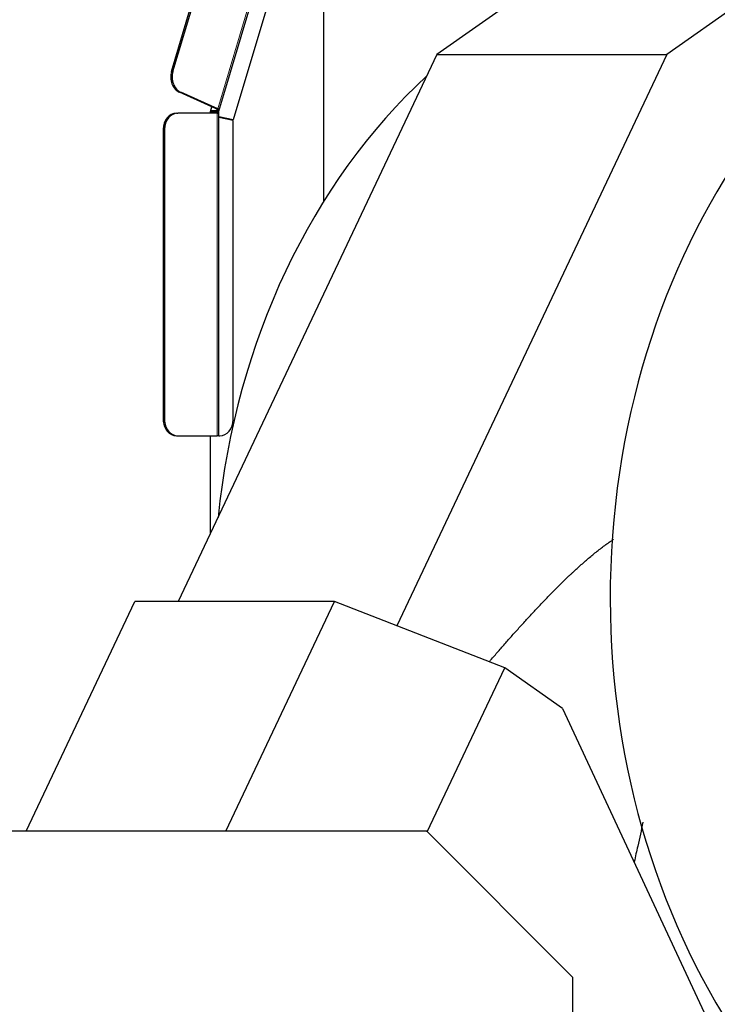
# Model space of a CAD drawing. Header units: inches. Extents: x 0 to 23760, y -13 to 16800.
# Tile 140 of 222: x 11854 to 12283, y 7576 to 8182. Entities that reach past the tile are written whole.
import ezdxf

# ---------------------------------------------------------------- set-up
doc = ezdxf.new("R2010")
doc.units = ezdxf.units.IN
doc.layers.add('254', color=7, linetype='Continuous', true_color=0xffffff)
doc.styles.add('latin_extended', font='simplex.shx')
doc.dimstyles.get("Standard").update_dxf_attribs({"dimtxt": 0.18, "dimasz": 0.18, "dimexe": 0.18, "dimexo": 0.0625, "dimgap": 0.09, "dimtad": 0, "dimtih": 1, "dimtoh": 1, "dimdec": 4, "dimzin": 0, "dimdsep": 46, "dimtxsty": 'Standard', "dimcen": 0.09, "dimadec": 0, "dimazin": 0, "dimtfac": 1, "dimtdec": 4, "dimtofl": 0, "dimtmove": 0, "dimatfit": 3, "dimfxl": 1, "dimtolj": 1, "dimtzin": 0, "dimarcsym": 0})

# ---------------------------------------------------------------- blocks, each defined once
blk = doc.blocks.new('_U0')
at = {"layer": '254', "color": 3, "linetype": 'Continuous', "lineweight": 13, "transparency": 16777216}
for p, q in [((12221.63, 8376.11), (13854, 8376.11)), ((13814, 8236.11), (13814, 6000.1)), ((11680.8, 5860.1), (13854, 5860.1))]:
    blk.add_line(p, q, dxfattribs=at)
at = {"layer": '254', "color": 3, "transparency": 16777216}
for points in [[(13837.33, 8236.11), (13790.67, 8236.11), (13814, 8376.11)], [(13790.67, 6000.1), (13837.33, 6000.1), (13814, 5860.1)]]:
    blk.add_solid(points, dxfattribs=at)
at = {"layer": 'Defpoints', "color": 0, "transparency": 16777216}
for p in [(12181.63, 8376.11), (11640.8, 5860.1), (13814, 5860.1)]:
    blk.add_point(p, dxfattribs=at)
at = {"layer": '254', "color": 2, "lineweight": 13, "transparency": 16777216, "insert": (13604, 6888.11), "char_height": 140, "attachment_point": 1, "rotation": 90, "style": 'latin_extended'}
blk.add_mtext('\\A1;2516', dxfattribs=at)

msp = doc.modelspace()

# ---------------------------------------------------------------- linework, layer by layer
at = {"layer": '254', "color": 110, "linetype": 'Continuous', "lineweight": 13}
for p, q in [((11975.599, 8127.594), (12031.289, 8314.382)), ((11947.135, 8150.501), (11947.995, 8150.501)), ((11952.031, 8137.684), (11952.891, 8137.684)), ((11974.934, 8127.252), (11974.996, 8127.46)), ((11975.206, 7926.102), (11975.206, 8124.877)), ((11941.989, 8114.877), (11942.85, 8114.877)), ((11941.989, 7936.102), (11942.85, 7936.102))]:
    msp.add_line(p, q, dxfattribs=at)
at = {"layer": '254', "color": 2, "linetype": 'Continuous', "lineweight": 25}
for p, q in [((11976.341, 8126.144), (12032.464, 8314.382)), ((12040.707, 8318.1), (12040.707, 8070.295)), ((11947.135, 8150.501), (11994.034, 8307.802)), ((11947.995, 8150.501), (11994.894, 8307.802)), ((12036.682, 8293.699), (11985.08, 8120.625)), ((12285.864, 8284.443), (12110.588, 8160.905)), ((12427.458, 8284.443), (12252.181, 8160.905)), ((12110.588, 8160.905), (11951.275, 7824.048)), ((12252.181, 8160.905), (12085.811, 7809.125)), ((12110.588, 8160.905), (12252.181, 8160.905)), ((11971.977, 8128.822), (11952.031, 8137.684)), ((11975.599, 8127.594), (11952.891, 8137.684)), ((11971.069, 8125.778), (11971.977, 8128.822)), ((11971.136, 8126.003), (11975.869, 8126.003)), ((11971.289, 8126.516), (11976.029, 8126.516)), ((11974.738, 8127.594), (11971.977, 8128.822)), ((11974.934, 8127.252), (11976.249, 8127.252)), ((11976.029, 8126.516), (11976.249, 8127.252)), ((11950.181, 8124.877), (11951.041, 8124.877)), ((11975.206, 8124.877), (11951.041, 8124.877)), ((11971.069, 8124.877), (11971.069, 8125.778)), ((11975.906, 8125.661), (11971.069, 8125.661)), ((11975.206, 8124.877), (11975.906, 8124.877)), ((11976.272, 8125.661), (11975.906, 8125.661)), ((11975.906, 8124.877), (11975.906, 8125.661)), ((11976.272, 7926.102), (11976.272, 8125.661)), ((11985.08, 8120.625), (11976.272, 8122.521)), ((11984.22, 8120.625), (11976.272, 8122.336)), ((11985.031, 8120.283), (11976.272, 8122.168)), ((11984.22, 8120.625), (11985.08, 8120.625)), ((11985.031, 7936.102), (11985.031, 8120.283)), ((11941.989, 8114.877), (11941.989, 7936.102)), ((11942.85, 8114.877), (11942.85, 7936.102)), ((11950.181, 7926.102), (11951.041, 7926.102)), ((11951.041, 7926.102), (11975.206, 7926.102)), ((11971.069, 7865.899), (11971.069, 7926.102)), ((11976.272, 7926.102), (11975.206, 7926.102)), ((11976.272, 7926.102), (11976.839, 7926.102)), ((11857.593, 7682.602), (11924.487, 7824.045)), ((12047.511, 7824.045), (11924.487, 7824.045)), ((11980.617, 7682.602), (12047.511, 7824.045)), ((12152.404, 7783.166), (12047.511, 7824.045)), ((12104.668, 7682.232), (12152.404, 7783.166)), ((12188.001, 7758.077), (12152.404, 7783.166)), ((12188.001, 7758.077), (12280.656, 7559.378)), ((12104.298, 7682.602), (11839.803, 7682.602)), ((12194.298, 7592.602), (12104.298, 7682.602)), ((12194.298, 7341.613), (12194.298, 7592.602))]:
    msp.add_line(p, q, dxfattribs=at)
for centre, major_axis, ratio, start_param, end_param in [((12569.941, 7826.102), (0, -430.5), 0.819152, 3.2347167, 6.0565507), ((11954.832, 8147.081), (0, -10), 0.819152, 4.3633231, 5.9341195), ((11955.693, 8147.081), (0, -10), 0.819152, 4.3633231, 5.9341195), ((12303.663, 7826.102), (0, 403.334), 0.819152, 0.6474626, 1.4470961), ((11974.165, 8127.594), (-0.958, 0.286), 0.1961747, 2.5596281, 4.1304245), ((11974.165, 8127.594), (2.396, -0.714), 0.1961747, 0.577315, 0.9888318), ((11973.945, 8126.858), (2.396, -0.714), 0.1961747, 5.7012208, 6.8605003), ((11950.181, 8114.877), (0, 10), 0.819152, 0, 1.5707963), ((11951.041, 8114.877), (0, 10), 0.819152, 0, 1.5707963), ((11950.181, 7936.102), (0, 10), 0.819152, 1.5707963, 3.1415927), ((11951.041, 7936.102), (0, 10), 0.819152, 1.5707963, 3.1415927), ((11976.839, 7936.102), (0, 10), 0.819152, 3.1415927, 4.712389)]:
    msp.add_ellipse(centre, major_axis=major_axis, ratio=ratio, start_param=start_param, end_param=end_param, dxfattribs=at)
for points, knots in [([(12142.974, 7787.107), (12143.411, 7787.617), (12143.849, 7788.127), (12145.818, 7790.416), (12147.354, 7792.192), (12150.434, 7795.732), (12151.978, 7797.496), (12155.076, 7801.013), (12156.63, 7802.765), (12158.968, 7805.384), (12159.749, 7806.255), (12161.314, 7807.994), (12162.098, 7808.861), (12164.452, 7811.458), (12166.028, 7813.181), (12169.191, 7816.609), (12170.779, 7818.315), (12173.968, 7821.706), (12175.57, 7823.392), (12178.789, 7826.74), (12180.406, 7828.403), (12183.659, 7831.703), (12185.294, 7833.34), (12188.586, 7836.584), (12190.242, 7838.191), (12192.328, 7840.178), (12192.746, 7840.574), (12193.584, 7841.364), (12194.003, 7841.757), (12195.263, 7842.934), (12196.106, 7843.713), (12197.798, 7845.259), (12198.646, 7846.026), (12200.35, 7847.548), (12201.206, 7848.302), (12202.924, 7849.795), (12203.786, 7850.535), (12205.519, 7851.997), (12206.39, 7852.721), (12208.14, 7854.15), (12209.019, 7854.855), (12210.788, 7856.246), (12211.678, 7856.931), (12213.468, 7858.278), (12214.37, 7858.94), (12216.185, 7860.238), (12217.099, 7860.873), (12218.458, 7861.787), (12218.897, 7862.078), (12219.338, 7862.364)], [0, 0, 0, 0, 0.0184243, 0.0184243, 0.0828448, 0.0828448, 0.1472653, 0.1472653, 0.2116859, 0.2116859, 0.2438962, 0.2438962, 0.2761064, 0.2761064, 0.340527, 0.340527, 0.4049475, 0.4049475, 0.469368, 0.469368, 0.5337886, 0.5337886, 0.5982091, 0.5982091, 0.6626296, 0.6626296, 0.6787348, 0.6787348, 0.6948399, 0.6948399, 0.7270502, 0.7270502, 0.7592605, 0.7592605, 0.7914707, 0.7914707, 0.823681, 0.823681, 0.8558913, 0.8558913, 0.8881015, 0.8881015, 0.9203118, 0.9203118, 0.9525221, 0.9525221, 0.9847323, 0.9847323, 1, 1, 1, 1]), ([(12237.473, 7688.228), (12236.413, 7683.283), (12235.338, 7678.344), (12233.543, 7670.206), (12232.83, 7667.006), (12232.113, 7663.807)], [0, 0, 0, 0, 0.6064772, 0.6064772, 1, 1, 1, 1])]:
    msp.add_open_spline(points, degree=3, knots=knots, dxfattribs=at)

# ---------------------------------------------------------------- dimensions: what is measured, and where the dimension line sits
at = {"layer": '254', "color": 2, "linetype": 'Continuous', "lineweight": 13}
dim = msp.add_linear_dim(base=(13814.001, 5860.102), p1=(12181.63, 8376.111), p2=(11640.802, 5860.102), angle=90, dimstyle='Standard', override={"dimscale": 40, "dimtxt": 3.5, "dimasz": 3.5, "dimexe": 1, "dimexo": 1, "dimgap": 1.75, "dimtad": 1, "dimtih": 0, "dimtoh": 0, "dimdec": 0, "dimlfac": 1, "dimzin": 8, "dimdsep": 46, "dimlunit": 2, "dimtxsty": 'latin_extended', "dimsah": 1, "dimse1": 0, "dimse2": 0, "dimsd1": 0, "dimsd2": 0, "dimclrd": 3, "dimclre": 3, "dimclrt": 2, "dimtol": 0, "dimtm": -0.1, "dimtfac": 0.714286, "dimtdec": 3, "dimtofl": 1, "dimtmove": 0, "dimtzin": 8, "dimlwd": 13, "dimlwe": 13}, dxfattribs=at)
dim.commit()
dim.dimension.update_dxf_attribs({"geometry": '_U0', "text_midpoint": (13814.001, 7118.107), "dimtype": 160})

doc.saveas('drawing.dxf')
